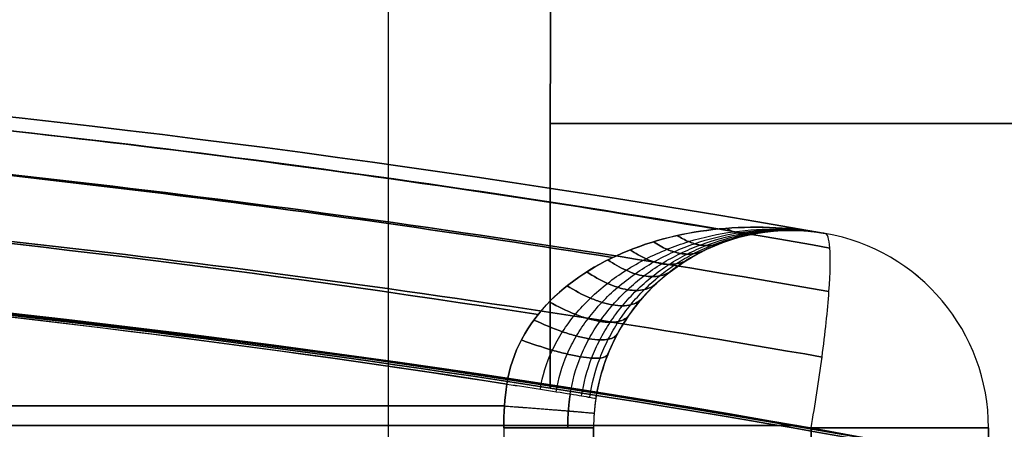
# Model space of a CAD drawing. Header units: millimetres. Extents: x -70 to 70, y -74 to 66.
# Tile 27 of 66: x -12.537 to -11.539, y 8.803 to 9.218. Entities that reach past the tile are written whole.
import ezdxf

# ---------------------------------------------------------------- set-up
doc = ezdxf.new("R2010")
doc.units = ezdxf.units.MM
doc.header["$MEASUREMENT"] = 0
doc.layers.add('Predefinito', color=7, linetype='Continuous', true_color=0x000000)

msp = doc.modelspace()

# ---------------------------------------------------------------- linework, layer by layer
at = {"layer": 'Predefinito', "color": 9, "true_color": 0xc4c4c4}
for p, q in [((-11.75525, 9.00473, 29.82971), (-11.75525, 9.00473, 26.97029)), ((-11.72071, 9.00172, 29.87618), (-11.72071, 9.00172, 26.92382)), ((-12.04637, 8.80473, 29.70308), (-12.04637, 8.65003, 29.70308)), ((-12.04637, 8.80473, 27.09692), (-12.04637, 8.65003, 27.09692)), ((-11.95525, 8.80473, 27.19653), (-11.95525, 8.80473, 29.60347)), ((-11.95525, 8.63562, 28.4), (-11.95525, 8.80473, 28.4)), ((-11.55525, 8.80473, 26.92382), (-11.55525, 8.56436, 26.92382)), ((-11.55525, 8.80473, 28.4), (-11.55525, 8.56436, 28.4))]:
    msp.add_line(p, q, dxfattribs=at)
for centre, radius, start, end in [((0, -4, 2), 70, 90, 180), ((0, -4, 4), 70, 90, 180), ((0, -4, 3), 70, 90, 270), ((0, -4), 65, 90, 180), ((0, -4, 2), 65, 90, 180), ((0, -4, 1), 65, 90, 270), ((0, -4, 2), 25, 90, 180), ((0, -4), 25, 90, 180), ((0, -4, 1), 25, 90, 270), ((-14, -4, 215.5), 14, 360, 90), ((-14, -4, 455.5), 14, 360, 90), ((-14, -4, 6), 14, 270, 90), ((-14, -4, 335.5), 14, 270, 90), ((-14, -4, 110.75), 14, 270, 90), ((-14, -4, 5.5), 13.5, 0, 90), ((-14, -4, 5.5), 13.5, 270, 90), ((-14, -4, 215), 13, 0, 90), ((-14, -4, 6), 13, 0, 90), ((-14, -4, 110.5), 13, 270, 90), ((-14, -4, 6), 13, 270, 90), ((-11.75525, 8.80473, 28.4), 0.2, 80.05508, 180), ((-11.75525, 8.80473, 28.4), 0.2, 0, 80.05508), ((-11.75525, 8.80473, 26.92382), 0.2, 0, 80.05507), ((-11.75525, 8.80473, 29.87618), 0.2, 0, 80.05507)]:
    msp.add_arc(centre, radius, start, end, dxfattribs=at)
at = {"layer": 'Predefinito', "color": 9, "true_color": 0xc4c4c4, "extrusion": (0, 1, 0)}
for centre, radius, start, end in [((13, 28.02157, 9.11286), 3, 180, 250.51189), ((13, 47.27843, 9.11286), 3, 109.48811, 180), ((14, 49.09162, 8.82712), 22.08132, 264.921966, 275.078034), ((14, 7.70838, 8.82712), 22.08132, 84.921965, 95.078035), ((14, 7.73072, 8.80722), 22.45904, 84.248582, 95.751219), ((14, 49.06928, 8.80722), 22.45904, 264.248582, 275.751219)]:
    msp.add_arc(centre, radius, start, end, dxfattribs=at)
at = {"layer": 'Predefinito', "color": 9, "true_color": 0xc4c4c4, "extrusion": (1.34557e-06, -5.46811e-06, 1)}
msp.add_arc((-11.75528, 8.80488, 26.92376), 0.2, 0.00013, 80.05521, dxfattribs=at)
at = {"layer": 'Predefinito', "color": 9, "true_color": 0xc4c4c4, "extrusion": (-1.4325e-06, 6.01355e-06, 1)}
msp.add_arc((-11.75521, 8.80455, 29.87625), 0.2, 0.00013, 80.05521, dxfattribs=at)
at = {"layer": 'Predefinito', "color": 9, "true_color": 0xc4c4c4, "extrusion": (1.89887e-05, 1, 3.85628e-06)}
msp.add_arc((11.75543, 26.92378, 8.80461), 0.20001, 179.99588, 264.17442, dxfattribs=at)
at = {"layer": 'Predefinito', "color": 9, "true_color": 0xc4c4c4, "extrusion": (-1.16244e-05, 1, 1.28707e-05)}
msp.add_arc((11.75516, 29.87608, 8.80525), 0.20001, 95.82521, 180.00402, dxfattribs=at)
at = {"layer": 'Predefinito', "color": 9, "true_color": 0xc4c4c4}
for points, degree in [([(-12.16332, 10.29495, 25.7441), (-12.16331, 9.75248, 25.7441), (-12.16329, 9.21001, 25.74411), (-12.16328, 8.66754, 25.74411)], 3), ([(-12.16332, 10.29495, 31.0559), (-12.16331, 9.75248, 31.0559), (-12.16329, 9.21001, 31.05589), (-12.16328, 8.66754, 31.05589)], 3), ([(-11.99924, 8.84511, 50.10668), (-11.9991, 9.18214, 50.10665), (-11.99896, 9.51918, 50.10662), (-11.99882, 9.85622, 50.10659)], 3), ([(-11.99882, 9.85622, 25.19341), (-11.99896, 9.51918, 25.19338), (-11.9991, 9.18214, 25.19335), (-11.99924, 8.84511, 25.19332)], 3), ([(-11.72071, 9.00172, 29.87618), (-12.4707, 9.1332, 29.95148), (-13.23491, 9.2, 29.98966), (-14, 9.2, 29.98966)], 3), ([(-14, 9.2, 26.81034), (-13.2349, 9.2, 26.81034), (-12.47074, 9.13321, 26.84852), (-11.72071, 9.00172, 26.92382)], 3), ([(-14, 9, 50.45), (-13.20741, 9, 50.45003), (-12.54873, 8.93077, 50.30101), (-11.99924, 8.84511, 50.10668)], 3), ([(-11.99924, 8.84511, 25.19332), (-12.54873, 8.93077, 24.99899), (-13.20741, 9, 24.84997), (-14, 9, 24.85)], 3), ([(-11.75525, 9.00477, 29.82971), (-11.74366, 9.00476, 29.84497), (-11.7321, 9.00373, 29.86056), (-11.72071, 9.00172, 29.87618)], 3), ([(-11.72071, 9.00172, 26.92382), (-11.7321, 9.00373, 26.93944), (-11.74366, 9.00476, 26.95503), (-11.75525, 9.00477, 26.97028)], 3), ([(-12.04637, 8.80473, 29.70308), (-12.04637, 8.81961, 29.70308), (-12.04526, 8.83442, 29.70298), (-12.04305, 8.84914, 29.70279)], 3), ([(-12.04305, 8.84913, 27.09721), (-12.04526, 8.83442, 27.09702), (-12.04637, 8.81961, 27.09692), (-12.04637, 8.80473, 27.09692)], 3), ([(-11.95304, 8.83435, 29.60317), (-11.95451, 8.82453, 29.60337), (-11.95525, 8.81466, 29.60347), (-11.95525, 8.80473, 29.60347)], 3), ([(-11.95304, 8.83434, 27.19682), (-11.95451, 8.82452, 27.19663), (-11.95525, 8.81465, 27.19653), (-11.95525, 8.80473, 27.19653)], 3), ([(-11.95525, 8.63562, 29.60347), (-11.95525, 8.72018, 29.60347), (-11.95525, 8.80473, 29.60347)], 2), ([(-11.95525, 8.80473, 27.19653), (-11.95525, 8.72018, 27.19653), (-11.95525, 8.63562, 27.19653)], 2), ([(-11.73496, 8.59799, 26.72481), (-11.73496, 8.6669, 26.72482), (-11.73496, 8.73582, 26.72482), (-11.73496, 8.80473, 26.72483)], 3), ([(-11.73496, 8.80472, 30.07517), (-11.73496, 8.73581, 30.07518), (-11.73496, 8.66691, 30.07518), (-11.73496, 8.598, 30.07519)], 3), ([(-11.55525, 8.56436, 29.87618), (-11.55525, 8.68455, 29.87618), (-11.55525, 8.80473, 29.87618)], 2), ([(-11.55525, 8.80473, 29.87618), (-11.55525, 8.80473, 28.4), (-11.55525, 8.80473, 26.92382)], 2), ([(-11.55525, 8.80473, 26.92382), (-11.55525, 8.68455, 26.92382), (-11.55525, 8.56436, 26.92382)], 2)]:
    msp.add_open_spline(points, degree=degree, dxfattribs=at)
for points, knots in [([(-2.1792, 3.50042, 91.6), (-2.1792, 3.5004, 92.68579), (-2.23676, 3.59239, 93.46999), (-2.34272, 3.75392, 94.60344), (-2.40032, 3.8403, 95.03114), (-2.57395, 4.09402, 96.1543), (-2.69459, 4.26037, 96.69141), (-3.05812, 4.74316, 98.11), (-3.30425, 5.04117, 98.75747), (-4.04393, 5.87137, 100.42098), (-4.54006, 6.34315, 101.11869), (-6.02986, 7.57912, 102.83528), (-7.02564, 8.18975, 103.44967), (-9.01744, 9.13021, 104.37468), (-10.01392, 9.46226, 104.65599), (-12.00668, 9.90057, 105.0231), (-13.0032, 10.00001, 105.1), (-14, 10, 105.1)], [-1, -1, -1, -1, -0.984383, -0.984383, -0.968766, -0.968766, -0.937532, -0.937532, -0.875063, -0.875063, -0.75006, -0.75006, -0.500056, -0.500056, -0.25004, -0.25004, 0, 0, 0, 0]), ([(-14, 10, 78.1), (-13.00323, 10.00001, 78.1), (-12.00676, 9.90054, 78.17693), (-10.014, 9.46223, 78.54403), (-9.01749, 9.13025, 78.82528), (-7.02567, 8.18976, 79.75032), (-6.02989, 7.57914, 80.3647), (-4.54009, 6.3432, 82.08124), (-4.04396, 5.87137, 82.77903), (-3.30426, 5.04125, 84.44237), (-3.05814, 4.74314, 85.0901), (-2.69461, 4.26043, 86.50838), (-2.57399, 4.0941, 87.04537), (-2.40035, 3.84029, 88.1689), (-2.34273, 3.75395, 88.59638), (-2.23677, 3.5924, 89.72988), (-2.1792, 3.5004, 90.5157), (-2.1792, 3.50042, 91.6)], [-1, -1, -1, -1, -0.749969, -0.749969, -0.499945, -0.499945, -0.249942, -0.249942, -0.124937, -0.124937, -0.062469, -0.062469, -0.031234, -0.031234, -0.015617, -0.015617, 0, 0, 0, 0]), ([(-16.28409, 8.98691, 29.94871), (-15.90835, 9.0529, 29.98672), (-15.15014, 9.15249, 30.04404), (-14.00002, 9.20269, 30.07289), (-12.84985, 9.15248, 30.04404), (-12.09164, 9.0529, 29.98672), (-11.71591, 8.98691, 29.94871)], [-0.000004, -0.000004, -0.000004, -0.000004, 1.159183, 2.318366, 3.477548, 4.636736, 4.636736, 4.636736, 4.636736]), ([(-11.71591, 8.98691, 26.85129), (-12.09165, 9.0529, 26.81328), (-12.84986, 9.15249, 26.75596), (-13.99998, 9.20269, 26.72711), (-15.15015, 9.15248, 26.75596), (-15.90836, 9.0529, 26.81328), (-16.28409, 8.98691, 26.85129)], [-0.000004, -0.000004, -0.000004, -0.000004, 1.159183, 2.318366, 3.477548, 4.636736, 4.636736, 4.636736, 4.636736]), ([(-11.83006, 9.00593, 29.81205), (-12.16474, 9.06186, 29.84436), (-12.69193, 9.12926, 29.88329), (-13.41729, 9.17737, 29.91108), (-14, 9.19025, 29.91852), (-14.58271, 9.17737, 29.91108), (-15.30807, 9.12926, 29.88329), (-15.83526, 9.06186, 29.84436), (-16.16994, 9.00593, 29.81205)], [0.130087, 0.130087, 0.130087, 0.130087, 1.162944, 1.744416, 2.325888, 2.90736, 3.488832, 4.521689, 4.521689, 4.521689, 4.521689]), ([(-16.16993, 9.00593, 26.98795), (-15.83526, 9.06186, 26.95564), (-15.30807, 9.12926, 26.91671), (-14.58271, 9.17737, 26.88893), (-14, 9.19025, 26.88148), (-13.41729, 9.17737, 26.88893), (-12.69193, 9.12926, 26.91671), (-12.16474, 9.06186, 26.95564), (-11.83007, 9.00593, 26.98795)], [0.130091, 0.130091, 0.130091, 0.130091, 1.162944, 1.744416, 2.325888, 2.90736, 3.488832, 4.521686, 4.521686, 4.521686, 4.521686]), ([(-16.28318, 8.94282, 30.01565), (-15.90761, 9.00866, 30.05394), (-15.14969, 9.10805, 30.11171), (-14.00002, 9.15811, 30.14076), (-12.8503, 9.10804, 30.1117), (-12.09238, 9.00866, 30.05394), (-11.71682, 8.94282, 30.01565)], [-0.000003, -0.000003, -0.000003, -0.000003, 1.159183, 2.318366, 3.477548, 4.636734, 4.636734, 4.636734, 4.636734]), ([(-11.71682, 8.94282, 26.78435), (-12.09239, 9.00866, 26.74606), (-12.85031, 9.10805, 26.68829), (-13.99998, 9.15811, 26.65924), (-15.1497, 9.10804, 26.6883), (-15.90762, 9.00866, 26.74606), (-16.28318, 8.94282, 26.78435)], [-0.000003, -0.000003, -0.000003, -0.000003, 1.159183, 2.318366, 3.477548, 4.636734, 4.636734, 4.636734, 4.636734]), ([(-11.93602, 8.97728, 29.75284), (-12.23831, 9.02568, 29.78097), (-12.73155, 9.08703, 29.81662), (-13.42102, 9.13286, 29.84325), (-14, 9.14569, 29.85071), (-14.57898, 9.13286, 29.84325), (-15.26845, 9.08703, 29.81662), (-15.76169, 9.02568, 29.78097), (-16.06398, 8.97728, 29.75284)], [0.225302, 0.225302, 0.225302, 0.225302, 1.162944, 1.744416, 2.325888, 2.90736, 3.488832, 4.426475, 4.426475, 4.426475, 4.426475]), ([(-16.06397, 8.97728, 27.04717), (-15.76169, 9.02568, 27.01903), (-15.26844, 9.08703, 26.98338), (-14.57898, 9.13285, 26.95675), (-14, 9.14569, 26.94929), (-13.42102, 9.13285, 26.95675), (-12.73156, 9.08703, 26.98338), (-12.23831, 9.02568, 27.01903), (-11.93603, 8.97728, 27.04717)], [0.225307, 0.225307, 0.225307, 0.225307, 1.162944, 1.744416, 2.325888, 2.90736, 3.488832, 4.426469, 4.426469, 4.426469, 4.426469]), ([(-16.2761, 8.87655, 30.06019), (-15.90164, 8.94188, 30.09848), (-15.14604, 9.04048, 30.15623), (-14.00002, 9.09019, 30.1853), (-12.85396, 9.04048, 30.15623), (-12.09834, 8.94188, 30.09848), (-11.7239, 8.87655, 30.06019)], [-0.000002, -0.000002, -0.000002, -0.000002, 1.159183, 2.318366, 3.477548, 4.636733, 4.636733, 4.636733, 4.636733]), ([(-11.7239, 8.87655, 26.73981), (-12.09836, 8.94188, 26.70152), (-12.85396, 9.04048, 26.64377), (-13.99998, 9.09019, 26.6147), (-15.14604, 9.04048, 26.64377), (-15.90166, 8.94188, 26.70152), (-16.2761, 8.87655, 26.73981)], [-0.000002, -0.000002, -0.000002, -0.000002, 1.159183, 2.318366, 3.477548, 4.636733, 4.636733, 4.636733, 4.636733]), ([(-12.01153, 8.91949, 29.71426), (-12.29169, 8.9632, 29.73963), (-12.76123, 9.02075, 29.77302), (-13.42517, 9.06507, 29.79874), (-14, 9.07786, 29.80616), (-14.57483, 9.06507, 29.79874), (-15.23877, 9.02075, 29.77302), (-15.70831, 8.9632, 29.73963), (-15.98847, 8.91949, 29.71426)], [0.288407, 0.288407, 0.288407, 0.288407, 1.162944, 1.744416, 2.325888, 2.90736, 3.488832, 4.363369, 4.363369, 4.363369, 4.363369]), ([(-15.98846, 8.91948, 27.08574), (-15.70831, 8.96319, 27.06037), (-15.23877, 9.02074, 27.02698), (-14.57483, 9.06506, 27.00126), (-14, 9.07786, 26.99384), (-13.42517, 9.06506, 27.00126), (-12.76123, 9.02074, 27.02698), (-12.29169, 8.96319, 27.06037), (-12.01154, 8.91948, 27.08574)], [0.288411, 0.288411, 0.288411, 0.288411, 1.162944, 1.744416, 2.325888, 2.90736, 3.488832, 4.363365, 4.363365, 4.363365, 4.363365]), ([(-12.04305, 8.84913, 27.09721), (-12.03866, 8.88098, 27.0976), (-12.02197, 8.91035, 27.09094), (-11.97572, 8.957, 27.06842), (-11.94622, 8.97437, 27.05285), (-11.88292, 8.99843, 27.01814), (-11.84929, 9.00513, 26.99923), (-11.79823, 9.00828, 26.96976), (-11.78114, 9.00822, 26.95966), (-11.74721, 9.0059, 26.93941), (-11.72087, 9.00175, 26.92392), (-11.72071, 9.00172, 26.92382)], [0, 0, 0, 0, 0.2499306, 0.2499306, 0.4998632, 0.4998632, 0.7497995, 0.7497995, 0.8747795, 0.8747795, 0.9998409, 0.9998409, 0.9998409, 0.9998409]), ([(-11.72071, 9.00172, 29.87618), (-11.72088, 9.00175, 29.87608), (-11.74737, 9.00592, 29.8605), (-11.78129, 9.00822, 29.84026), (-11.79836, 9.00828, 29.83016), (-11.84941, 9.00511, 29.8007), (-11.88302, 8.99841, 29.78181), (-11.94628, 8.97434, 29.74711), (-11.97576, 8.95696, 29.73155), (-12.02198, 8.91033, 29.70905), (-12.03866, 8.88097, 29.7024), (-12.04305, 8.84914, 29.70279)], [0.0001566, 0.0001566, 0.0001566, 0.0001566, 0.1252349, 0.1252349, 0.2502111, 0.2502111, 0.50014, 0.50014, 0.750071, 0.750071, 1, 1, 1, 1]), ([(-11.77087, 9.00747, 26.95352), (-11.76957, 9.00695, 26.95491), (-11.76764, 9.00629, 26.95702), (-11.76507, 9.00563, 26.95987), (-11.76316, 9.00525, 26.96201), (-11.76126, 9.00497, 26.96418), (-11.75874, 9.00475, 26.96709), (-11.75686, 9.00474, 26.96929), (-11.75561, 9.00481, 26.97077)], [-0.000821, -0.000821, -0.000821, -0.000821, 0.0464249, 0.0696414, 0.0928579, 0.1160744, 0.1392909, 0.1856874, 0.1856874, 0.1856874, 0.1856874]), ([(-11.75561, 9.00481, 29.82923), (-11.75686, 9.00474, 29.83071), (-11.75874, 9.00475, 29.83291), (-11.76126, 9.00497, 29.83582), (-11.76316, 9.00525, 29.83799), (-11.76507, 9.00563, 29.84013), (-11.76764, 9.00629, 29.84298), (-11.76957, 9.00695, 29.84509), (-11.77087, 9.00747, 29.84648)], [0.000008, 0.000008, 0.000008, 0.000008, 0.0464298, 0.0696463, 0.0928628, 0.1160793, 0.1392958, 0.1865415, 0.1865415, 0.1865415, 0.1865415]), ([(-16.26504, 8.80473, 30.07517), (-15.51961, 8.93422, 30.15117), (-14.76023, 9, 30.18968), (-13.23979, 9, 30.18968), (-12.48036, 8.93421, 30.15116), (-11.73496, 8.80472, 30.07517)], [-1, -1, -1, -1, -0.5, -0.5, 0, 0, 0, 0]), ([(-16.26504, 8.80472, 26.72483), (-15.51964, 8.93421, 26.64884), (-14.76021, 9, 26.61032), (-13.23977, 9, 26.61032), (-12.48039, 8.93422, 26.64883), (-11.73496, 8.80473, 26.72483)], [0, 0, 0, 0, 0.5, 0.5, 1, 1, 1, 1]), ([(-15.95695, 8.84913, 27.09721), (-15.68481, 8.89138, 27.07289), (-15.22455, 8.9477, 27.04045), (-14.57121, 8.99148, 27.01524), (-14, 9.00422, 27.0079), (-13.42879, 8.99148, 27.01524), (-12.77545, 8.9477, 27.04045), (-12.31519, 8.89138, 27.07289), (-12.04305, 8.84913, 27.09721)], [-1, -1, -1, -1, -0.788195, -0.644097, -0.5, -0.355903, -0.211805, 0, 0, 0, 0]), ([(-12.04305, 8.84914, 29.70279), (-12.68548, 8.94885, 29.76021), (-13.33932, 8.99998, 29.78966), (-14.66068, 8.99998, 29.78966), (-15.31452, 8.94885, 29.76021), (-15.95695, 8.84913, 29.70279)], [-1, -1, -1, -1, -0.5, -0.5, 0, 0, 0, 0]), ([(-3.38242, 3.50038, 91.6), (-3.38242, 3.50036, 92.57552), (-3.4341, 3.57472, 93.28202), (-3.52942, 3.7058, 94.30568), (-3.58096, 3.77541, 94.68971), (-3.73695, 3.98279, 95.71291), (-3.84503, 4.11855, 96.20192), (-4.17138, 4.5159, 97.50526), (-4.39234, 4.76339, 98.10801), (-5.05662, 5.45729, 99.66579), (-5.50222, 5.85704, 100.33337), (-6.84015, 6.90798, 101.98204), (-7.73473, 7.43322, 102.58859), (-9.524, 8.24538, 103.506), (-10.4192, 8.53243, 103.78835), (-12.20938, 8.9129, 104.15881), (-13.10456, 9.00001, 104.2377), (-14, 9, 104.2377)], [0, 0, 0, 0, 0.015617, 0.015617, 0.031235, 0.031235, 0.062469, 0.062469, 0.124938, 0.124938, 0.249941, 0.249941, 0.499947, 0.499947, 0.749968, 0.749968, 1, 1, 1, 1]), ([(-14, 9, 78.96231), (-13.10463, 9.00001, 78.96231), (-12.20952, 8.91266, 79.04142), (-10.41953, 8.5321, 79.41197), (-9.52446, 8.24527, 79.69417), (-7.73542, 7.43445, 80.60998), (-6.84091, 6.91048, 81.21461), (-5.50314, 5.85911, 82.8631), (-5.0576, 5.45876, 83.53116), (-4.39343, 4.76357, 85.09146), (-4.17251, 4.51558, 85.69533), (-3.84624, 4.11754, 87.00163), (-3.73818, 3.98178, 87.49093), (-3.58225, 3.7742, 88.51684), (-3.53075, 3.70429, 88.90314), (-3.43573, 3.57301, 89.93436), (-3.38242, 3.50036, 90.62216), (-3.38242, 3.50038, 91.6)], [-1, -1, -1, -1, -0.74996, -0.74996, -0.499946, -0.499946, -0.249938, -0.249938, -0.124939, -0.124939, -0.06247, -0.06247, -0.031235, -0.031235, -0.015617, -0.015617, 0, 0, 0, 0]), ([(-12.00915, 8.84394, 27.1066), (-12.00714, 8.85739, 27.10678), (-12.00096, 8.87737, 27.10515), (-11.98712, 8.9023, 27.09912), (-11.97415, 8.91997, 27.09272), (-11.95882, 8.93641, 27.08448), (-11.94154, 8.95133, 27.07459), (-11.92264, 8.96463, 27.06325), (-11.90234, 8.97622, 27.05058), (-11.88102, 8.98591, 27.03679), (-11.85165, 8.99626, 27.01728), (-11.81357, 9.00456, 26.9911), (-11.76695, 9.00733, 26.9579), (-11.736, 9.00441, 26.93519), (-11.72071, 9.00173, 26.92383)], [-0.0000044, -0.0000044, -0.0000044, -0.0000044, 0.0550054, 0.082508, 0.1100107, 0.1375134, 0.1650161, 0.1925187, 0.2200214, 0.2475241, 0.2750268, 0.3300321, 0.3850375, 0.4400428, 0.4400428, 0.4400428, 0.4400428]), ([(-12.00915, 8.84394, 29.6934), (-12.00714, 8.8574, 29.69322), (-12.00096, 8.87737, 29.69485), (-11.98712, 8.9023, 29.70088), (-11.97415, 8.91997, 29.70728), (-11.95882, 8.93641, 29.71552), (-11.94154, 8.95133, 29.72541), (-11.92264, 8.96463, 29.73675), (-11.90234, 8.97622, 29.74942), (-11.88102, 8.98591, 29.76321), (-11.85165, 8.99626, 29.78272), (-11.81357, 9.00456, 29.8089), (-11.76695, 9.00733, 29.8421), (-11.736, 9.00441, 29.86481), (-11.72071, 9.00173, 29.87617)], [0.0000022, 0.0000022, 0.0000022, 0.0000022, 0.0550054, 0.082508, 0.1100107, 0.1375134, 0.1650161, 0.1925187, 0.2200214, 0.2475241, 0.2750268, 0.3300321, 0.3850375, 0.4400428, 0.4400428, 0.4400428, 0.4400428]), ([(-11.99307, 8.8414, 27.11637), (-11.99113, 8.85424, 27.11656), (-11.98555, 8.87351, 27.11496), (-11.97305, 8.89795, 27.10886), (-11.96125, 8.91552, 27.10231), (-11.94715, 8.93211, 27.09379), (-11.93112, 8.94736, 27.08348), (-11.91345, 8.96109, 27.07161), (-11.89434, 8.97317, 27.05828), (-11.87413, 8.98336, 27.04373), (-11.84616, 8.99434, 27.02307), (-11.80974, 9.00337, 26.99528), (-11.76505, 9.00688, 26.96003), (-11.73536, 9.0043, 26.9359), (-11.72071, 9.00173, 26.92383)], [-0.0000037, -0.0000037, -0.0000037, -0.0000037, 0.0550054, 0.082508, 0.1100107, 0.1375134, 0.1650161, 0.1925187, 0.2200214, 0.2475241, 0.2750268, 0.3300321, 0.3850375, 0.4400428, 0.4400428, 0.4400428, 0.4400428]), ([(-11.99306, 8.84141, 29.68363), (-11.99113, 8.85425, 29.68344), (-11.98555, 8.87351, 29.68504), (-11.97305, 8.89795, 29.69114), (-11.96125, 8.91552, 29.69769), (-11.94715, 8.93211, 29.70621), (-11.93112, 8.94736, 29.71652), (-11.91345, 8.96109, 29.72839), (-11.89434, 8.97317, 29.74172), (-11.87413, 8.98336, 29.75627), (-11.84616, 8.99434, 29.77693), (-11.80974, 9.00337, 29.80472), (-11.76505, 9.00688, 29.83997), (-11.73536, 9.0043, 29.8641), (-11.72071, 9.00173, 29.87617)], [0.0000048, 0.0000048, 0.0000048, 0.0000048, 0.0550054, 0.082508, 0.1100107, 0.1375134, 0.1650161, 0.1925187, 0.2200214, 0.2475241, 0.2750268, 0.3300321, 0.3850375, 0.4400428, 0.4400428, 0.4400428, 0.4400428]), ([(-11.97887, 8.8391, 27.12931), (-11.97696, 8.85173, 27.12951), (-11.97176, 8.87078, 27.12774), (-11.96022, 8.89513, 27.12108), (-11.94931, 8.91274, 27.11397), (-11.9362, 8.92948, 27.10474), (-11.92119, 8.94494, 27.09364), (-11.90457, 8.95893, 27.08089), (-11.88651, 8.97128, 27.06663), (-11.86733, 8.98175, 27.05109), (-11.8407, 8.99308, 27.02908), (-11.80591, 9.00253, 26.99956), (-11.76314, 9.0065, 26.96218), (-11.73473, 9.00419, 26.93662), (-11.72071, 9.00173, 26.92383)], [-0.000003, -0.000003, -0.000003, -0.000003, 0.0550054, 0.082508, 0.1100107, 0.1375134, 0.1650161, 0.1925187, 0.2200214, 0.2475241, 0.2750268, 0.3300321, 0.3850375, 0.4400428, 0.4400428, 0.4400428, 0.4400428]), ([(-11.97887, 8.83911, 29.67069), (-11.97696, 8.85174, 29.67049), (-11.97176, 8.87079, 29.67226), (-11.96022, 8.89513, 29.67892), (-11.94931, 8.91274, 29.68603), (-11.9362, 8.92948, 29.69526), (-11.92119, 8.94494, 29.70636), (-11.90457, 8.95893, 29.71911), (-11.88651, 8.97128, 29.73337), (-11.86733, 8.98175, 29.74891), (-11.8407, 8.99308, 29.77092), (-11.80591, 9.00253, 29.80044), (-11.76314, 9.0065, 29.83782), (-11.73473, 9.00419, 29.86338), (-11.72071, 9.00173, 29.87617)], [0.0000075, 0.0000075, 0.0000075, 0.0000075, 0.0550054, 0.082508, 0.1100107, 0.1375134, 0.1650161, 0.1925187, 0.2200214, 0.2475241, 0.2750268, 0.3300321, 0.3850375, 0.4400428, 0.4400428, 0.4400428, 0.4400428]), ([(-11.96741, 8.83718, 27.14477), (-11.96546, 8.85002, 27.145), (-11.96038, 8.86936, 27.14288), (-11.94929, 8.89403, 27.13526), (-11.93887, 8.91181, 27.12723), (-11.92636, 8.92865, 27.11698), (-11.91207, 8.94418, 27.10477), (-11.89623, 8.95821, 27.09088), (-11.87902, 8.9706, 27.07546), (-11.86072, 8.98109, 27.05878), (-11.83532, 8.99249, 27.03527), (-11.8021, 9.00206, 27.0039), (-11.76124, 9.00621, 26.96434), (-11.73409, 9.00408, 26.93734), (-11.72071, 9.00173, 26.92383)], [-0.0000022, -0.0000022, -0.0000022, -0.0000022, 0.0550054, 0.082508, 0.1100107, 0.1375134, 0.1650161, 0.1925187, 0.2200214, 0.2475241, 0.2750268, 0.3300321, 0.3850375, 0.4400428, 0.4400428, 0.4400428, 0.4400428]), ([(-11.96741, 8.83719, 29.65523), (-11.96546, 8.85003, 29.655), (-11.96037, 8.86937, 29.65712), (-11.94929, 8.89403, 29.66474), (-11.93887, 8.91181, 29.67277), (-11.92636, 8.92865, 29.68302), (-11.91207, 8.94418, 29.69523), (-11.89623, 8.95821, 29.70912), (-11.87902, 8.9706, 29.72454), (-11.86072, 8.98109, 29.74122), (-11.83532, 8.99249, 29.76473), (-11.8021, 9.00206, 29.7961), (-11.76124, 9.00621, 29.83566), (-11.73409, 9.00408, 29.86266), (-11.72071, 9.00173, 29.87617)], [0.0000102, 0.0000102, 0.0000102, 0.0000102, 0.0550054, 0.082508, 0.1100107, 0.1375134, 0.1650161, 0.1925187, 0.2200214, 0.2475241, 0.2750268, 0.3300321, 0.3850375, 0.4400428, 0.4400428, 0.4400428, 0.4400428]), ([(-11.95923, 8.83573, 27.16184), (-11.95719, 8.84918, 27.1621), (-11.95193, 8.8693, 27.15953), (-11.94073, 8.89464, 27.15069), (-11.93032, 8.91272, 27.14152), (-11.91799, 8.92962, 27.13002), (-11.90401, 8.94507, 27.11652), (-11.88863, 8.95894, 27.1013), (-11.87201, 8.97111, 27.08458), (-11.85442, 8.98141, 27.06666), (-11.83007, 8.99258, 27.04157), (-11.79832, 9.00194, 27.0083), (-11.75934, 9.00601, 26.96651), (-11.73346, 9.00396, 26.93806), (-11.72071, 9.00173, 26.92383)], [-0.0000015, -0.0000015, -0.0000015, -0.0000015, 0.0550054, 0.082508, 0.1100107, 0.1375134, 0.1650161, 0.1925187, 0.2200214, 0.2475241, 0.2750268, 0.3300321, 0.3850375, 0.4400428, 0.4400428, 0.4400428, 0.4400428]), ([(-11.95923, 8.83574, 29.63816), (-11.95719, 8.84919, 29.6379), (-11.95193, 8.8693, 29.64047), (-11.94073, 8.89464, 29.64931), (-11.93032, 8.91272, 29.65848), (-11.91799, 8.92962, 29.66998), (-11.90401, 8.94507, 29.68348), (-11.88863, 8.95894, 29.6987), (-11.87201, 8.97111, 29.71542), (-11.85442, 8.98141, 29.73334), (-11.83007, 8.99258, 29.75843), (-11.79832, 9.00194, 29.7917), (-11.75934, 9.00601, 29.83349), (-11.73346, 9.00396, 29.86194), (-11.72071, 9.00173, 29.87617)], [0.0000129, 0.0000129, 0.0000129, 0.0000129, 0.0550054, 0.082508, 0.1100107, 0.1375134, 0.1650161, 0.1925187, 0.2200214, 0.2475241, 0.2750268, 0.3300321, 0.3850375, 0.4400428, 0.4400428, 0.4400428, 0.4400428]), ([(-11.75525, 9.00477, 26.97028), (-11.79637, 9.00491, 27.02484), (-11.83863, 8.9924, 27.07827), (-11.89462, 8.95007, 27.14382), (-11.91174, 8.932, 27.1628), (-11.93902, 8.88768, 27.18971), (-11.94895, 8.86168, 27.19737), (-11.95304, 8.83434, 27.19682)], [0, 0, 0, 0, 0.5, 0.5, 0.75, 0.75, 1, 1, 1, 1]), ([(-11.95304, 8.83435, 29.60317), (-11.94567, 8.88358, 29.6022), (-11.92023, 8.92703, 29.62719), (-11.84892, 8.98757, 29.70927), (-11.80285, 9.00476, 29.76652), (-11.75525, 9.00477, 29.82971)], [0.0000474, 0.0000474, 0.0000474, 0.0000474, 0.4987903, 0.4987903, 1, 1, 1, 1]), ([(-11.87049, 8.99957, 27.01101), (-11.8667, 8.99708, 27.01441), (-11.86086, 8.99394, 27.01995), (-11.85305, 8.99116, 27.02806), (-11.84724, 8.98981, 27.03441), (-11.84155, 8.9892, 27.04099), (-11.8342, 8.98941, 27.04994), (-11.82904, 8.99068, 27.05675), (-11.82583, 8.99197, 27.06122)], [-0.0000601, -0.0000601, -0.0000601, -0.0000601, 0.0464249, 0.0696414, 0.0928579, 0.1160744, 0.1392909, 0.1856946, 0.1856946, 0.1856946, 0.1856946]), ([(-11.82583, 8.99197, 29.73877), (-11.82904, 8.99068, 29.74325), (-11.83419, 8.98941, 29.75006), (-11.84155, 8.9892, 29.75901), (-11.84724, 8.98981, 29.76559), (-11.85305, 8.99116, 29.77194), (-11.86086, 8.99394, 29.78005), (-11.8667, 8.99708, 29.78559), (-11.87049, 8.99957, 29.78899)], [0.0000058, 0.0000058, 0.0000058, 0.0000058, 0.0464298, 0.0696463, 0.0928628, 0.1160793, 0.1392958, 0.1857807, 0.1857807, 0.1857807, 0.1857807]), ([(-11.82101, 9.00685, 26.9829), (-11.8185, 9.00546, 26.98544), (-11.81468, 9.0037, 26.98941), (-11.80957, 9.00209, 26.99495), (-11.80573, 9.00124, 26.99922), (-11.80193, 9.00077, 27.00357), (-11.79691, 9.00066, 27.00945), (-11.79325, 9.00113, 27.01392), (-11.79088, 9.00169, 27.01689)], [0.0002534, 0.0002534, 0.0002534, 0.0002534, 0.0464249, 0.0696414, 0.0928579, 0.1160744, 0.1392909, 0.185691, 0.185691, 0.185691, 0.185691]), ([(-11.79088, 9.00169, 29.78311), (-11.79325, 9.00113, 29.78608), (-11.79691, 9.00066, 29.79055), (-11.80193, 9.00077, 29.79643), (-11.80573, 9.00124, 29.80078), (-11.80957, 9.00209, 29.80505), (-11.81468, 9.0037, 29.81059), (-11.8185, 9.00546, 29.81456), (-11.82101, 9.00685, 29.8171)], [0.0000069, 0.0000069, 0.0000069, 0.0000069, 0.0464298, 0.0696463, 0.0928628, 0.1160793, 0.1392958, 0.1854674, 0.1854674, 0.1854674, 0.1854674]), ([(-11.73496, 8.80472, 30.07517), (-11.73097, 8.82774, 30.07476), (-11.72709, 8.85256, 30.07015), (-11.7207, 8.90053, 30.05027), (-11.7182, 8.92369, 30.035), (-11.71543, 8.96196, 29.99634), (-11.71517, 8.97707, 29.97295), (-11.71666, 8.99675, 29.92449), (-11.71841, 9.00132, 29.89942), (-11.72071, 9.00172, 29.87618)], [-1, -1, -1, -1, -0.75, -0.75, -0.5, -0.5, -0.25, -0.25, 0, 0, 0, 0]), ([(-11.73496, 8.80473, 26.72483), (-11.73097, 8.82775, 26.72524), (-11.72709, 8.85257, 26.72985), (-11.7207, 8.90054, 26.74974), (-11.7182, 8.92369, 26.76501), (-11.71543, 8.96196, 26.80367), (-11.71517, 8.97707, 26.82705), (-11.71666, 8.99675, 26.87551), (-11.71841, 9.00132, 26.90058), (-11.72071, 9.00172, 26.92382)], [0, 0, 0, 0, 0.25, 0.25, 0.5, 0.5, 0.75, 0.75, 1, 1, 1, 1]), ([(-11.8946, 8.99324, 27.02448), (-11.89013, 8.99018, 27.02812), (-11.88322, 8.98629, 27.03425), (-11.87398, 8.98288, 27.0435), (-11.86716, 8.98126, 27.05087), (-11.86055, 8.98061, 27.05858), (-11.85214, 8.98104, 27.06913), (-11.84644, 8.98279, 27.07717), (-11.84299, 8.9845, 27.08242)], [-0.0000617, -0.0000617, -0.0000617, -0.0000617, 0.0464249, 0.0696414, 0.0928579, 0.1160744, 0.1392909, 0.1856964, 0.1856964, 0.1856964, 0.1856964]), ([(-11.84298, 8.9845, 29.71757), (-11.84643, 8.98279, 29.72282), (-11.85214, 8.98104, 29.73086), (-11.86055, 8.98061, 29.74142), (-11.86716, 8.98126, 29.74913), (-11.87398, 8.98288, 29.7565), (-11.88322, 8.98629, 29.76575), (-11.89013, 8.99018, 29.77188), (-11.8946, 8.99324, 29.77552)], [0.0000053, 0.0000053, 0.0000053, 0.0000053, 0.0464298, 0.0696463, 0.0928628, 0.1160793, 0.1392958, 0.1857823, 0.1857823, 0.1857823, 0.1857823]), ([(-11.91813, 8.98504, 27.03745), (-11.91293, 8.98141, 27.04116), (-11.90485, 8.97674, 27.04768), (-11.89412, 8.97266, 27.05797), (-11.88627, 8.97077, 27.06633), (-11.87876, 8.97008, 27.07519), (-11.86941, 8.97078, 27.08742), (-11.86334, 8.97306, 27.09676), (-11.85981, 8.97522, 27.10282)], [-0.0000311, -0.0000311, -0.0000311, -0.0000311, 0.0464249, 0.0696414, 0.0928579, 0.1160744, 0.1392909, 0.1856983, 0.1856983, 0.1856983, 0.1856983]), ([(-11.8598, 8.97522, 29.69717), (-11.86333, 8.97306, 29.70324), (-11.86941, 8.97078, 29.71258), (-11.87876, 8.97008, 29.72481), (-11.88627, 8.97077, 29.73367), (-11.89412, 8.97266, 29.74203), (-11.90485, 8.97674, 29.75232), (-11.91293, 8.98141, 29.75884), (-11.91813, 8.98504, 29.76255)], [0.0000047, 0.0000047, 0.0000047, 0.0000047, 0.0464298, 0.0696463, 0.0928628, 0.1160793, 0.1392958, 0.1857518, 0.1857518, 0.1857518, 0.1857518]), ([(-11.94083, 8.97492, 27.04976), (-11.93483, 8.97075, 27.05336), (-11.92548, 8.96533, 27.06005), (-11.91315, 8.96059, 27.07121), (-11.90424, 8.95841, 27.08052), (-11.89587, 8.95769, 27.09055), (-11.88574, 8.95867, 27.10451), (-11.87953, 8.96148, 27.11524), (-11.87612, 8.96407, 27.12217)], [-0.000007, -0.000007, -0.000007, -0.000007, 0.0464249, 0.0696414, 0.0928579, 0.1160744, 0.1392909, 0.1857001, 0.1857001, 0.1857001, 0.1857001]), ([(-11.87612, 8.96408, 29.67783), (-11.87953, 8.96148, 29.68475), (-11.88574, 8.95867, 29.69548), (-11.89587, 8.95769, 29.70945), (-11.90424, 8.95841, 29.71948), (-11.91315, 8.96059, 29.72879), (-11.92548, 8.96533, 29.73995), (-11.93483, 8.97075, 29.74664), (-11.94083, 8.97492, 29.75024)], [0.0000042, 0.0000042, 0.0000042, 0.0000042, 0.0464298, 0.0696463, 0.0928628, 0.1160793, 0.1392958, 0.1857277, 0.1857277, 0.1857277, 0.1857277]), ([(-11.9623, 8.9628, 27.06114), (-11.95546, 8.95821, 27.06448), (-11.94474, 8.95216, 27.07112), (-11.93076, 8.94685, 27.08301), (-11.92078, 8.94442, 27.0932), (-11.91163, 8.94365, 27.10439), (-11.90088, 8.94484, 27.12013), (-11.89477, 8.94808, 27.13228), (-11.89165, 8.95101, 27.14007)], [-0.0000109, -0.0000109, -0.0000109, -0.0000109, 0.0464249, 0.0696414, 0.0928579, 0.1160744, 0.1392909, 0.1857019, 0.1857019, 0.1857019, 0.1857019]), ([(-11.89165, 8.95101, 29.65993), (-11.89477, 8.94809, 29.66772), (-11.90088, 8.94484, 29.67987), (-11.91163, 8.94365, 29.69561), (-11.92078, 8.94442, 29.7068), (-11.93076, 8.94685, 29.71699), (-11.94474, 8.95216, 29.72888), (-11.95546, 8.95821, 29.73552), (-11.9623, 8.9628, 29.73886)], [0.0000037, 0.0000037, 0.0000037, 0.0000037, 0.0464298, 0.0696463, 0.0928628, 0.1160793, 0.1392958, 0.1857316, 0.1857316, 0.1857316, 0.1857316]), ([(-11.98219, 8.94863, 27.0714), (-11.97448, 8.94381, 27.07435), (-11.96237, 8.93735, 27.08077), (-11.94671, 8.93161, 27.09321), (-11.93569, 8.92897, 27.10422), (-11.92582, 8.92813, 27.11652), (-11.91463, 8.92942, 27.13401), (-11.90883, 8.9329, 27.14757), (-11.90615, 8.93599, 27.1562)], [-0.0000112, -0.0000112, -0.0000112, -0.0000112, 0.0464249, 0.0696414, 0.0928579, 0.1160744, 0.1392909, 0.1857037, 0.1857037, 0.1857037, 0.1857037]), ([(-11.90615, 8.936, 29.6438), (-11.90883, 8.9329, 29.65243), (-11.91463, 8.92942, 29.66599), (-11.92582, 8.92813, 29.68348), (-11.93569, 8.92897, 29.69578), (-11.94671, 8.93161, 29.70679), (-11.96237, 8.93735, 29.71923), (-11.97448, 8.94381, 29.72565), (-11.98219, 8.94863, 29.7286)], [0.0000031, 0.0000031, 0.0000031, 0.0000031, 0.0464298, 0.0696463, 0.0928628, 0.1160793, 0.1392958, 0.1857318, 0.1857318, 0.1857318, 0.1857318]), ([(-12.00014, 8.93237, 27.08032), (-11.99156, 8.92758, 27.08279), (-11.97802, 8.92102, 27.08881), (-11.9607, 8.91507, 27.10163), (-11.94869, 8.91229, 27.11334), (-11.9382, 8.91135, 27.12669), (-11.92678, 8.91253, 27.14587), (-11.9215, 8.91597, 27.16079), (-11.91939, 8.919, 27.17022)], [-0.0000089, -0.0000089, -0.0000089, -0.0000089, 0.0464249, 0.0696414, 0.0928579, 0.1160744, 0.1392909, 0.1857055, 0.1857055, 0.1857055, 0.1857055]), ([(-11.91939, 8.919, 29.62977), (-11.9215, 8.91597, 29.63921), (-11.92678, 8.91254, 29.65413), (-11.9382, 8.91135, 29.67331), (-11.94869, 8.91229, 29.68666), (-11.9607, 8.91507, 29.69837), (-11.97802, 8.92102, 29.71119), (-11.99156, 8.92758, 29.71721), (-12.00014, 8.93237, 29.71968)], [0.0000026, 0.0000026, 0.0000026, 0.0000026, 0.0464298, 0.0696463, 0.0928628, 0.1160793, 0.1392958, 0.1857295, 0.1857295, 0.1857295, 0.1857295]), ([(-12.01569, 8.91401, 27.08763), (-12.00626, 8.90957, 27.08956), (-11.99133, 8.90338, 27.09508), (-11.97243, 8.89757, 27.10811), (-11.95953, 8.89474, 27.1204), (-11.94854, 8.89362, 27.13467), (-11.93709, 8.89442, 27.15537), (-11.93249, 8.89739, 27.17154), (-11.93104, 8.90003, 27.1817)], [-0.0000087, -0.0000087, -0.0000087, -0.0000087, 0.0464249, 0.0696414, 0.0928579, 0.1160744, 0.1392909, 0.1857073, 0.1857073, 0.1857073, 0.1857073]), ([(-11.93104, 8.90003, 29.61829), (-11.93249, 8.89739, 29.62845), (-11.93709, 8.89442, 29.64463), (-11.94854, 8.89362, 29.66533), (-11.95953, 8.89474, 29.6796), (-11.97243, 8.89757, 29.69189), (-11.99133, 8.90338, 29.70492), (-12.00626, 8.90957, 29.71044), (-12.01569, 8.91401, 29.71237)], [0.000002, 0.000002, 0.000002, 0.000002, 0.0464298, 0.0696463, 0.0928628, 0.1160793, 0.1392958, 0.1857294, 0.1857294, 0.1857294, 0.1857294]), ([(-12.02835, 8.89382, 27.09301), (-12.01816, 8.89004, 27.09446), (-12.00201, 8.88464, 27.0995), (-11.98175, 8.87931, 27.11262), (-11.96811, 8.87655, 27.12534), (-11.95677, 8.8752, 27.14034), (-11.94543, 8.87531, 27.16227), (-11.94155, 8.87741, 27.17945), (-11.94073, 8.87937, 27.19019)], [-0.0000895, -0.0000895, -0.0000895, -0.0000895, 0.0464249, 0.0696414, 0.0928579, 0.1160744, 0.1392909, 0.1857091, 0.1857091, 0.1857091, 0.1857091]), ([(-11.94073, 8.87937, 29.6098), (-11.94154, 8.87741, 29.62054), (-11.94543, 8.87531, 29.63773), (-11.95677, 8.8752, 29.65966), (-11.96811, 8.87655, 29.67466), (-11.98175, 8.87931, 29.68738), (-12.00201, 8.88464, 29.7005), (-12.01816, 8.89004, 29.70554), (-12.02835, 8.89382, 29.70699)], [0.0000015, 0.0000015, 0.0000015, 0.0000015, 0.0464298, 0.0696463, 0.0928628, 0.1160793, 0.1392958, 0.1858106, 0.1858106, 0.1858106, 0.1858106]), ([(-12.04305, 8.84914, 29.70279), (-12.03196, 8.84747, 29.7018), (-12.02027, 8.84568, 29.69879), (-11.99801, 8.84221, 29.68803), (-11.9875, 8.84053, 29.68026), (-11.97023, 8.83769, 29.66115), (-11.96352, 8.83654, 29.64986), (-11.95493, 8.83494, 29.62647), (-11.95302, 8.8345, 29.61443), (-11.95304, 8.83435, 29.60317)], [0, 0, 0, 0, 0.25, 0.25, 0.5, 0.5, 0.75, 0.75, 1, 1, 1, 1]), ([(-12.04305, 8.84913, 27.09721), (-12.03196, 8.84746, 27.0982), (-12.02028, 8.84567, 27.10121), (-11.99802, 8.8422, 27.11197), (-11.9875, 8.84052, 27.11974), (-11.97024, 8.83768, 27.13885), (-11.96353, 8.83653, 27.15014), (-11.95493, 8.83493, 27.17353), (-11.95302, 8.83448, 27.18557), (-11.95304, 8.83434, 27.19682)], [-1, -1, -1, -1, -0.7500103, -0.7500103, -0.5000207, -0.5000207, -0.250031, -0.250031, -0.0000413, -0.0000413, -0.0000413, -0.0000413]), ([(-10.00018, 8.36949, 28.02157), (-10.00022, 8.36949, 27.54865), (-10.09607, 8.40296, 27.07636), (-10.48271, 8.5159, 26.36803), (-10.64379, 8.5617, 26.1319), (-10.99956, 8.64961, 25.77862), (-11.13701, 8.68206, 25.66093), (-11.4815, 8.75492, 25.42613), (-11.67274, 8.79425, 25.30873), (-11.99924, 8.84511, 25.19332)], [-1, -1, -1, -1, -0.499824, -0.499824, -0.249843, -0.249843, -0.124901, -0.124901, 0, 0, 0, 0]), ([(-11.99924, 8.84511, 50.10668), (-11.67275, 8.79425, 49.99128), (-11.48149, 8.75492, 49.87387), (-11.137, 8.68205, 49.63905), (-10.99952, 8.6496, 49.52135), (-10.64373, 8.56169, 49.16803), (-10.48265, 8.51589, 48.93188), (-10.09606, 8.40296, 48.22357), (-10.00022, 8.36949, 47.75131), (-10.00018, 8.36949, 47.27843)], [-1, -1, -1, -1, -0.8751, -0.8751, -0.750143, -0.750143, -0.500138, -0.500138, 0, 0, 0, 0])]:
    msp.add_open_spline(points, degree=3, knots=knots, dxfattribs=at)
for points, weights, degree in [([(-14, 9.49998, 215.5), (-0.50002, 9.49998, 215.5), (-0.50002, -4, 215.5)], [1, 0.707106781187, 1], 2), ([(-11.97893, 8.83912, 29.67076), (-11.98066, 8.82773, 29.67094), (-11.98153, 8.81626, 29.67103), (-11.98153, 8.80473, 29.67103)], [0.86877937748, 0.868872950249, 0.868919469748, 0.868919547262], 3), ([(-11.98153, 8.80473, 27.12897), (-11.98153, 8.81625, 27.12897), (-11.98066, 8.82772, 27.12906), (-11.97893, 8.83911, 27.12924)], [0.868919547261, 0.86891946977, 0.868872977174, 0.868779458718], 3), ([(-12.04554, 8.82701, 27.097), (-11.99137, 8.82294, 27.10183), (-11.95467, 8.81994, 27.14207), (-11.9547, 8.81958, 27.19661)], [1.00000766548, 0.825182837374, 0.825176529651, 0.999988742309], 3), ([(-12.04554, 8.82699, 29.703), (-11.99137, 8.82292, 29.69817), (-11.95467, 8.81993, 29.65793), (-11.9547, 8.81957, 29.60339)], [1.00000710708, 0.825179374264, 0.825176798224, 0.999999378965], 3), ([(-11.95525, 8.80473, 29.60347), (-11.95525, 8.80473, 29.658), (-11.99205, 8.80473, 29.69824), (-12.04637, 8.80473, 29.70308)], [0.999999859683, 0.825225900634, 0.82522584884, 0.999999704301], 3), ([(-12.04637, 8.80473, 27.09692), (-11.99205, 8.80473, 27.10176), (-11.95525, 8.80473, 27.142), (-11.95525, 8.80473, 27.19653)], [0.999999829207, 0.825225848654, 0.825225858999, 0.999999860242], 3)]:
    msp.add_rational_spline(points, weights, degree=degree, dxfattribs=at)

doc.saveas('drawing.dxf')
